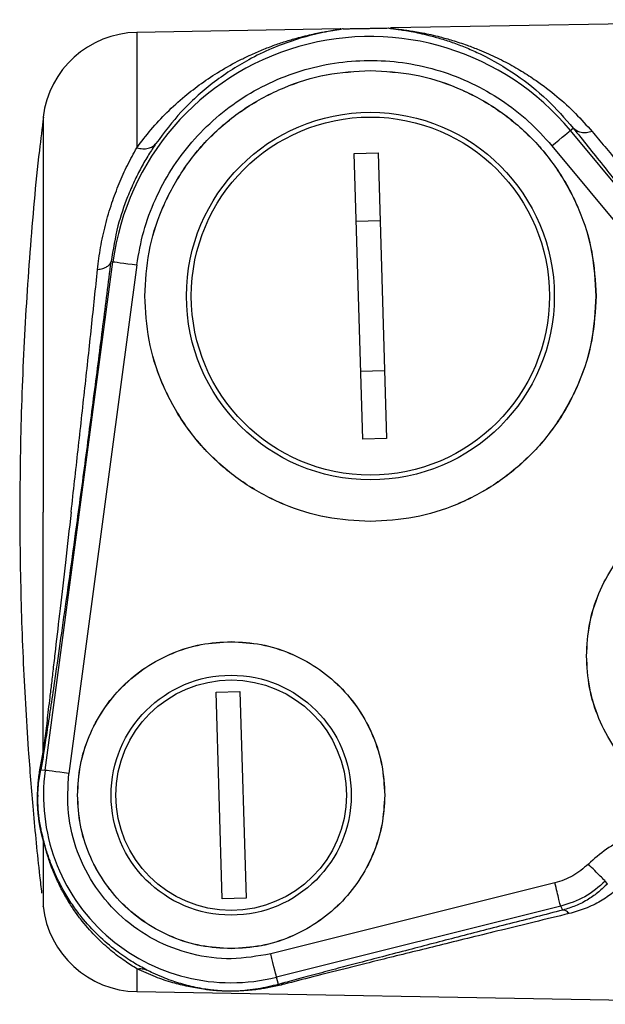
# Model space of a CAD drawing. Header units: millimetres. Extents: x 444 to 4809, y 21 to 3164.
# Tile 17 of 52: x 1347 to 1408, y 2115 to 2218. Entities that reach past the tile are written whole.
import ezdxf

# ---------------------------------------------------------------- set-up
doc = ezdxf.new("R2010")
doc.units = ezdxf.units.MM

msp = doc.modelspace()

# ---------------------------------------------------------------- linework, layer by layer
at = {"color": 7, "linetype": 'Continuous', "lineweight": 25}
for p, q in [((1434.94, 2217.79), (1385.57, 2216.92)), ((1380.24, 2216.83), (1359.07, 2216.46)), ((1404.21, 2206.24), (1404.51, 2206.49)), ((1404.21, 2206.24), (1435.54, 2168.42)), ((1402.29, 2204.65), (1436.78, 2163)), ((1381.69, 2203.83), (1384.19, 2203.9)), ((1382.59, 2174.08), (1381.69, 2203.83)), ((1384.19, 2203.9), (1385.08, 2174.16)), ((1384.4, 2196.82), (1381.9, 2196.75)), ((1349.52, 2139.58), (1356.58, 2192.57)), ((1359.06, 2192.24), (1351.99, 2139.25)), ((1356.39, 2192.59), (1356.58, 2192.57)), ((1382.37, 2181.16), (1384.87, 2181.24)), ((1385.08, 2174.16), (1382.59, 2174.08)), ((1367.32, 2147.72), (1369.81, 2147.8)), ((1367.96, 2126.19), (1367.32, 2147.72)), ((1369.81, 2147.8), (1370.46, 2126.27)), ((1349.07, 2140.15), (1349.31, 2141.47)), ((1349.31, 2140.96), (1349.07, 2139.64)), ((1349.31, 2141.47), (1349.31, 2140.96)), ((1349.07, 2139.64), (1349.07, 2140.15)), ((1349.07, 2139.64), (1349.52, 2139.58)), ((1402.6, 2127.84), (1373.01, 2120.46)), ((1408.07, 2127.75), (1407.85, 2128.04)), ((1370.46, 2126.27), (1367.96, 2126.19)), ((1403.21, 2125.41), (1373.62, 2118.03)), ((1403.43, 2125.02), (1403.21, 2125.41)), ((1373.81, 2117.28), (1373.62, 2118.03)), ((1359.07, 2116.53), (1434.94, 2115.2))]:
    msp.add_line(p, q, dxfattribs=at)
at = {"color": 8, "linetype": 'Continuous', "lineweight": 25}
for p, q in [((1359.07, 2216.46), (1359.07, 2204.45)), ((1359.07, 2118.9), (1359.07, 2116.53))]:
    msp.add_line(p, q, dxfattribs=at)
at = {"color": 7, "linetype": 'Continuous', "lineweight": 25, "flags": 128}
for points in [[(1402.29, 2204.65), (1402.66, 2204.96), (1403.02, 2205.25), (1403.35, 2205.53), (1403.64, 2205.77), (1403.88, 2205.96), (1404.06, 2206.11), (1404.17, 2206.21), (1404.21, 2206.24)], [(1356.58, 2192.57), (1356.64, 2192.56), (1356.78, 2192.54), (1357.01, 2192.51), (1357.32, 2192.47), (1357.7, 2192.42), (1358.12, 2192.36), (1358.58, 2192.3), (1359.06, 2192.24)], [(1351.99, 2139.25), (1351.52, 2139.31), (1351.06, 2139.37), (1350.63, 2139.43), (1350.26, 2139.48), (1349.95, 2139.52), (1349.72, 2139.55), (1349.57, 2139.57), (1349.52, 2139.58)], [(1373.62, 2118.03), (1373.6, 2118.08), (1373.57, 2118.23), (1373.51, 2118.45), (1373.44, 2118.76), (1373.35, 2119.12), (1373.24, 2119.54), (1373.13, 2119.99), (1373.01, 2120.46)]]:
    msp.add_lwpolyline(points, dxfattribs=at)
at = {"color": 7, "linetype": 'Continuous', "lineweight": 25}
for centre, radius in [((1383.39, 2188.99), 19.15), ((1383.39, 2188.99), 18.65), ((1368.89, 2136.99), 12.5), ((1368.89, 2136.99), 12)]:
    msp.add_circle(centre, radius, dxfattribs=at)
for centre, radius, start, end in [((1359.25, 2206.46), 10, 91, 173.2466), ((1383.39, 2188.99), 27.04, 39.6338, 172.405), ((1368.89, 2136.99), 19.54, 172.405, 284.0056), ((1359.25, 2126.52), 10, 186.2372, 269)]:
    msp.add_arc(centre, radius, start, end, dxfattribs=at)
for points, knots in [([(1380.55, 2216.84), (1380.51, 2216.82), (1380.43, 2216.8), (1379.61, 2216.67), (1377.87, 2216.35), (1375.5, 2215.7), (1373.1, 2214.81), (1370.19, 2213.41), (1366.99, 2211.31), (1363.71, 2208.4), (1361.92, 2206.03), (1361.06, 2204.89)], [0, 0, 0, 0, 0.031161, 0.062637, 0.170859, 0.280148, 0.38844, 0.49921, 0.681077, 0.847891, 1, 1, 1, 1]), ([(1380.55, 2216.84), (1380.66, 2216.84), (1380.89, 2216.84), (1381.31, 2216.85), (1381.74, 2216.86), (1382.19, 2216.86), (1382.49, 2216.87), (1382.71, 2216.87), (1382.89, 2216.88), (1383.07, 2216.88), (1383.24, 2216.88), (1383.4, 2216.89), (1383.75, 2216.89), (1384.12, 2216.9), (1384.55, 2216.91), (1384.92, 2216.91), (1385.15, 2216.92), (1385.26, 2216.92)], [0, 0, 0, 0, 0.128524, 0.256437, 0.380862, 0.440723, 0.470425, 0.48515, 0.4998, 0.513002, 0.527283, 0.543633, 0.562722, 0.655166, 0.750071, 0.875047, 1, 1, 1, 1]), ([(1385.26, 2216.92), (1385.39, 2216.9), (1385.58, 2216.86), (1386.3, 2216.77), (1386.92, 2216.68), (1387.68, 2216.55), (1388.54, 2216.38), (1389.58, 2216.13), (1390.78, 2215.8), (1392.09, 2215.37), (1393.45, 2214.85), (1395.64, 2213.86), (1398.49, 2212.2), (1401.77, 2209.63), (1403.62, 2207.5), (1404.51, 2206.49)], [0, 0, 0, 0, 0.0623859, 0.0905226, 0.1248123, 0.1614577, 0.2030485, 0.2495974, 0.3093358, 0.3708568, 0.4341649, 0.4992669, 0.680607, 0.8474268, 1, 1, 1, 1]), ([(1385.56, 2216.92), (1385.53, 2216.92), (1385.46, 2216.92), (1385.47, 2216.9), (1385.63, 2216.88), (1385.72, 2216.87)], [0, 0, 0, 0, 0.267316, 0.532865, 1, 1, 1, 1]), ([(1359.07, 2204.45), (1359.55, 2205.08), (1360.55, 2206.39), (1362.22, 2208.17), (1363.98, 2209.77), (1365.83, 2211.2), (1367.75, 2212.47), (1369.46, 2213.42), (1370.95, 2214.14), (1372.15, 2214.66), (1373.41, 2215.15), (1374.67, 2215.57), (1375.8, 2215.9), (1376.8, 2216.15), (1377.6, 2216.33), (1378.27, 2216.47), (1378.9, 2216.58), (1379.52, 2216.68), (1379.97, 2216.75), (1380.22, 2216.79), (1380.37, 2216.82), (1380.3, 2216.83), (1380.24, 2216.83)], [0, 0, 0, 0, 0.079102, 0.162425, 0.250082, 0.327985, 0.411624, 0.501042, 0.544788, 0.596156, 0.649776, 0.700064, 0.750537, 0.789314, 0.823014, 0.851641, 0.875201, 0.906995, 0.939007, 0.954604, 0.96874, 1, 1, 1, 1]), ([(1359.06, 2192.24), (1359.27, 2193.4), (1359.68, 2195.74), (1360.93, 2199.09), (1362.61, 2202.22), (1364.74, 2205.08), (1367.26, 2207.61), (1370.11, 2209.74), (1373.25, 2211.44), (1376.59, 2212.67), (1380.08, 2213.4), (1383.64, 2213.62), (1387.19, 2213.33), (1390.66, 2212.52), (1393.98, 2211.23), (1397.07, 2209.46), (1399.91, 2207.29), (1401.5, 2205.53), (1402.29, 2204.65)], [0, 0, 0, 0, 0.0624998, 0.1249998, 0.1874997, 0.2499992, 0.3124998, 0.3750003, 0.4375, 0.4999997, 0.5624994, 0.6249996, 0.6874996, 0.7499998, 0.8124999, 0.875, 0.9375002, 1, 1, 1, 1]), ([(1359.89, 2188.99), (1359.98, 2190.53), (1360.15, 2193.61), (1361.55, 2198.04), (1363.72, 2202.13), (1366.66, 2205.72), (1370.25, 2208.66), (1374.34, 2210.83), (1378.77, 2212.23), (1381.85, 2212.41), (1383.39, 2212.49)], [0, 0, 0, 0, 0.125, 0.249999, 0.374999, 0.499999, 0.625, 0.75, 0.874999, 1, 1, 1, 1]), ([(1359.9, 2188.99), (1359.98, 2190.53), (1360.16, 2193.61), (1361.56, 2198.04), (1363.73, 2202.13), (1366.67, 2205.71), (1370.25, 2208.65), (1374.34, 2210.83), (1378.78, 2212.22), (1381.85, 2212.4), (1383.39, 2212.48)], [0, 0, 0, 0, 0.124999, 0.249999, 0.374999, 0.499999, 0.624999, 0.749999, 0.874999, 1, 1, 1, 1]), ([(1383.39, 2212.49), (1384.93, 2212.41), (1388, 2212.23), (1392.44, 2210.83), (1396.53, 2208.66), (1400.11, 2205.72), (1403.06, 2202.13), (1405.23, 2198.04), (1406.63, 2193.61), (1406.8, 2190.53), (1406.89, 2188.99)], [0, 0, 0, 0, 0.125, 0.249999, 0.374999, 0.5, 0.625001, 0.750001, 0.875, 1, 1, 1, 1]), ([(1383.39, 2212.48), (1384.93, 2212.4), (1388, 2212.22), (1392.44, 2210.83), (1396.52, 2208.65), (1400.11, 2205.71), (1403.05, 2202.13), (1405.22, 2198.04), (1406.62, 2193.61), (1406.79, 2190.53), (1406.88, 2188.99)], [0, 0, 0, 0, 0.1249992, 0.2499998, 0.3749999, 0.5, 0.6250001, 0.7500002, 0.8750008, 1, 1, 1, 1]), ([(1349.35, 2207.63), (1349.2, 2206.48), (1348.61, 2201.8), (1347.9, 2193.56), (1347.21, 2182.89), (1346.88, 2172.08), (1346.87, 2161.54), (1347.17, 2151.4), (1347.66, 2142.82), (1348.27, 2135.25), (1348.74, 2130.26), (1349.09, 2127.38), (1349.16, 2126.77)], [0, 0, 0, 0, 0.043222, 0.174319, 0.306092, 0.439082, 0.574512, 0.696306, 0.814597, 0.89249, 0.977417, 1, 1, 1, 1]), ([(1404.51, 2206.49), (1405.52, 2205.22), (1407.56, 2202.67), (1410.99, 2198.43), (1414.64, 2193.93), (1418.89, 2188.72), (1423.78, 2182.74), (1429.27, 2176.06), (1433.02, 2171.51), (1434.89, 2169.25)], [0, 0, 0, 0, 0.124829, 0.250203, 0.374502, 0.501248, 0.666372, 0.833775, 1, 1, 1, 1]), ([(1406.48, 2206.13), (1406.28, 2206.08), (1405.89, 2205.98), (1405.33, 2206.01), (1404.85, 2206.17), (1404.62, 2206.38), (1404.51, 2206.49)], [0, 0, 0, 0, 0.249054, 0.499997, 0.750944, 1, 1, 1, 1]), ([(1406.48, 2206.13), (1406.91, 2205.61), (1407.8, 2204.56), (1409.23, 2202.86), (1410.76, 2201.05), (1412.41, 2199.11), (1414.17, 2197.04), (1416.03, 2194.85), (1418.01, 2192.53), (1420.43, 2189.7), (1423.44, 2186.2), (1427.16, 2181.88), (1431.34, 2177.02), (1434.32, 2173.57), (1435.88, 2171.77)], [0, 0, 0, 0, 0.0556956, 0.1133155, 0.1728974, 0.2344735, 0.2980757, 0.363731, 0.4314658, 0.5013036, 0.6072466, 0.7256362, 0.8565358, 1, 1, 1, 1]), ([(1361.06, 2204.89), (1360.81, 2204.51), (1360.28, 2203.72), (1359.52, 2202.4), (1358.78, 2200.94), (1357.92, 2198.94), (1356.98, 2196.19), (1356.59, 2193.84), (1356.39, 2192.59)], [0, 0, 0, 0, 0.118921, 0.241761, 0.368769, 0.50017, 0.733999, 1, 1, 1, 1]), ([(1359.07, 2204.45), (1359.28, 2204.4), (1359.69, 2204.31), (1360.26, 2204.37), (1360.74, 2204.55), (1360.96, 2204.78), (1361.06, 2204.89)], [0, 0, 0, 0, 0.248979, 0.499987, 0.750986, 1, 1, 1, 1]), ([(1354.98, 2191.76), (1355.07, 2192.53), (1355.27, 2194.09), (1355.78, 2196.42), (1356.43, 2198.65), (1357.22, 2200.74), (1358.09, 2202.68), (1358.74, 2203.85), (1359.07, 2204.45)], [0, 0, 0, 0, 0.160388, 0.32798, 0.503509, 0.665246, 0.827674, 1, 1, 1, 1]), ([(1349.31, 2140.96), (1349.35, 2141.2), (1349.44, 2141.69), (1349.6, 2142.7), (1349.77, 2143.82), (1350.02, 2145.44), (1350.36, 2147.71), (1350.84, 2151), (1351.4, 2154.94), (1352.04, 2159.49), (1352.8, 2165.02), (1353.68, 2171.51), (1354.64, 2178.82), (1355.56, 2185.97), (1356.11, 2190.39), (1356.39, 2192.59)], [0, 0, 0, 0, 0.0312534, 0.062357, 0.0925719, 0.1244653, 0.1854406, 0.2487552, 0.3314532, 0.4150481, 0.4987633, 0.6238675, 0.7491498, 0.874705, 1, 1, 1, 1]), ([(1354.98, 2191.76), (1355.17, 2191.79), (1355.55, 2191.86), (1355.98, 2192.05), (1356.29, 2192.3), (1356.36, 2192.49), (1356.39, 2192.59)], [0, 0, 0, 0, 0.249062, 0.500011, 0.750943, 1, 1, 1, 1]), ([(1352.23, 2166.49), (1352.47, 2168.65), (1352.96, 2172.97), (1353.67, 2179.47), (1354.36, 2185.83), (1354.77, 2189.78), (1354.98, 2191.76)], [0, 0, 0, 0, 0.2472897, 0.4967334, 0.7477928, 1, 1, 1, 1]), ([(1383.39, 2165.49), (1381.85, 2165.58), (1378.77, 2165.76), (1374.34, 2167.15), (1370.25, 2169.32), (1366.66, 2172.27), (1363.72, 2175.85), (1361.55, 2179.94), (1360.15, 2184.38), (1359.98, 2187.46), (1359.89, 2188.99)], [0, 0, 0, 0, 0.125001, 0.250001, 0.375, 0.5, 0.625, 0.749999, 0.874999, 1, 1, 1, 1]), ([(1383.39, 2165.5), (1381.85, 2165.59), (1378.78, 2165.76), (1374.34, 2167.16), (1370.25, 2169.33), (1366.67, 2172.28), (1363.73, 2175.86), (1361.56, 2179.95), (1360.16, 2184.38), (1359.98, 2187.46), (1359.9, 2188.99)], [0, 0, 0, 0, 0.125, 0.250001, 0.375, 0.5, 0.625, 0.749999, 0.875, 1, 1, 1, 1]), ([(1406.88, 2188.99), (1406.79, 2187.46), (1406.62, 2184.38), (1405.22, 2179.95), (1403.05, 2175.86), (1400.11, 2172.28), (1396.52, 2169.33), (1392.44, 2167.16), (1388, 2165.76), (1384.93, 2165.59), (1383.39, 2165.5)], [0, 0, 0, 0, 0.125001, 0.250001, 0.375001, 0.500001, 0.625001, 0.750001, 0.875001, 1, 1, 1, 1]), ([(1406.89, 2188.99), (1406.8, 2187.46), (1406.63, 2184.38), (1405.23, 2179.94), (1403.06, 2175.85), (1400.11, 2172.27), (1396.53, 2169.32), (1392.44, 2167.15), (1388, 2165.76), (1384.93, 2165.58), (1383.39, 2165.49)], [0, 0, 0, 0, 0.1250013, 0.2500006, 0.3750004, 0.5000012, 0.6250009, 0.7500007, 0.8750003, 1, 1, 1, 1]), ([(1405.89, 2151.49), (1405.95, 2152.61), (1406.08, 2154.83), (1407.09, 2158.04), (1408.66, 2161), (1410.79, 2163.59), (1413.38, 2165.72), (1416.34, 2167.29), (1419.55, 2168.3), (1421.78, 2168.43), (1422.89, 2168.49)], [0, 0, 0, 0, 0.125, 0.25, 0.375001, 0.500001, 0.625001, 0.75, 0.875, 1, 1, 1, 1]), ([(1405.9, 2151.49), (1405.96, 2152.61), (1406.09, 2154.83), (1407.1, 2158.04), (1408.67, 2160.99), (1410.8, 2163.58), (1413.39, 2165.71), (1416.34, 2167.28), (1419.55, 2168.29), (1421.78, 2168.42), (1422.89, 2168.48)], [0, 0, 0, 0, 0.1250008, 0.25, 0.3749992, 0.4999998, 0.6250005, 0.7500002, 0.8750004, 1, 1, 1, 1]), ([(1349.31, 2141.47), (1349.31, 2143.31), (1349.31, 2147), (1349.31, 2153.23), (1349.31, 2159.77), (1349.31, 2164.25), (1349.31, 2166.49)], [0, 0, 0, 0, 0.25, 0.499999, 0.749999, 1, 1, 1, 1]), ([(1352.23, 2166.49), (1352.03, 2164.73), (1351.64, 2161.31), (1351.09, 2156.51), (1350.67, 2152.91), (1350.38, 2150.36), (1350.18, 2148.7), (1350.01, 2147.22), (1349.85, 2145.93), (1349.67, 2144.38), (1349.48, 2142.78), (1349.36, 2141.86), (1349.31, 2141.47)], [0, 0, 0, 0, 0.178779, 0.347214, 0.503991, 0.576366, 0.643415, 0.70523, 0.761909, 0.813554, 0.921262, 1, 1, 1, 1]), ([(1352.89, 2136.99), (1352.95, 2138.04), (1353.07, 2140.13), (1354.02, 2143.16), (1355.5, 2145.94), (1357.5, 2148.38), (1359.94, 2150.38), (1362.73, 2151.86), (1365.75, 2152.81), (1367.84, 2152.93), (1368.89, 2152.99)], [0, 0, 0, 0, 0.125002, 0.25, 0.375, 0.5, 0.625, 0.749999, 0.875, 1, 1, 1, 1]), ([(1352.9, 2136.99), (1352.96, 2138.04), (1353.08, 2140.13), (1354.03, 2143.15), (1355.5, 2145.93), (1357.51, 2148.37), (1359.95, 2150.38), (1362.73, 2151.85), (1365.75, 2152.81), (1367.84, 2152.92), (1368.89, 2152.98)], [0, 0, 0, 0, 0.125001, 0.25, 0.375001, 0.5, 0.625002, 0.75, 0.874999, 1, 1, 1, 1]), ([(1368.89, 2152.99), (1369.94, 2152.93), (1372.03, 2152.81), (1375.05, 2151.86), (1377.83, 2150.38), (1380.27, 2148.38), (1382.28, 2145.94), (1383.76, 2143.16), (1384.71, 2140.13), (1384.83, 2138.04), (1384.89, 2136.99)], [0, 0, 0, 0, 0.125, 0.250001, 0.375, 0.5, 0.625, 0.75, 0.874998, 1, 1, 1, 1]), ([(1368.89, 2152.98), (1369.93, 2152.92), (1372.03, 2152.81), (1375.05, 2151.85), (1377.83, 2150.38), (1380.27, 2148.37), (1382.27, 2145.93), (1383.75, 2143.15), (1384.7, 2140.13), (1384.82, 2138.04), (1384.88, 2136.99)], [0, 0, 0, 0, 0.125001, 0.25, 0.374998, 0.5, 0.624999, 0.75, 0.874999, 1, 1, 1, 1]), ([(1422.89, 2134.49), (1421.78, 2134.56), (1419.55, 2134.68), (1416.34, 2135.69), (1413.38, 2137.26), (1410.79, 2139.4), (1408.66, 2141.99), (1407.09, 2144.95), (1406.08, 2148.16), (1405.95, 2150.38), (1405.89, 2151.49)], [0, 0, 0, 0, 0.125, 0.25, 0.374999, 0.499999, 0.624999, 0.75, 0.875, 1, 1, 1, 1]), ([(1422.89, 2134.5), (1421.78, 2134.57), (1419.55, 2134.69), (1416.34, 2135.7), (1413.39, 2137.27), (1410.8, 2139.4), (1408.67, 2141.99), (1407.1, 2144.95), (1406.09, 2148.16), (1405.96, 2150.38), (1405.9, 2151.49)], [0, 0, 0, 0, 0.125, 0.25, 0.375, 0.5, 0.625001, 0.75, 0.874999, 1, 1, 1, 1]), ([(1349.31, 2132.3), (1349.27, 2132.47), (1349.18, 2132.82), (1349.04, 2133.42), (1348.93, 2134.01), (1348.86, 2134.56), (1348.82, 2134.88), (1348.79, 2135.14), (1348.77, 2135.41), (1348.75, 2135.65), (1348.74, 2135.88), (1348.73, 2136.21), (1348.73, 2136.49), (1348.73, 2136.74), (1348.73, 2136.85), (1348.73, 2136.93), (1348.73, 2137), (1348.73, 2137.11), (1348.74, 2137.3), (1348.75, 2137.56), (1348.77, 2137.87), (1348.8, 2138.29), (1348.86, 2138.82), (1348.95, 2139.48), (1349.03, 2139.92), (1349.07, 2140.15)], [0, 0, 0, 0, 0.083291, 0.167109, 0.249767, 0.282049, 0.29732, 0.31247, 0.328072, 0.343949, 0.358191, 0.375273, 0.422764, 0.438786, 0.458369, 0.459693, 0.470345, 0.483048, 0.50028, 0.545793, 0.590136, 0.639409, 0.741752, 0.860987, 1, 1, 1, 1]), ([(1348.75, 2136.99), (1348.77, 2137.34), (1348.81, 2138.02), (1348.92, 2138.85), (1349.02, 2139.36), (1349.07, 2139.64)], [0, 0, 0, 0, 0.330585, 0.646473, 1, 1, 1, 1]), ([(1373.01, 2120.46), (1371.65, 2120.22), (1368.92, 2119.74), (1364.75, 2120.3), (1360.85, 2121.77), (1357.42, 2124.16), (1354.66, 2127.3), (1352.76, 2131.02), (1351.74, 2135.09), (1351.91, 2137.86), (1351.99, 2139.25)], [0, 0, 0, 0, 0.125, 0.25, 0.375001, 0.499999, 0.625, 0.75, 0.875, 1, 1, 1, 1]), ([(1348.75, 2136.99), (1348.74, 2136.85), (1348.74, 2136.56), (1348.74, 2136.1), (1348.76, 2135.65), (1348.78, 2135.34), (1348.8, 2135.1), (1348.83, 2134.86), (1348.86, 2134.57), (1348.93, 2134.1), (1349.03, 2133.59), (1349.15, 2133.07), (1349.23, 2132.76), (1349.27, 2132.6)], [0, 0, 0, 0, 0.126013, 0.250984, 0.313527, 0.342609, 0.37219, 0.402415, 0.433215, 0.495777, 0.659129, 0.823754, 1, 1, 1, 1]), ([(1368.89, 2120.99), (1367.84, 2121.05), (1365.75, 2121.17), (1362.73, 2122.12), (1359.94, 2123.6), (1357.5, 2125.61), (1355.5, 2128.05), (1354.02, 2130.83), (1353.07, 2133.85), (1352.95, 2135.95), (1352.89, 2136.99)], [0, 0, 0, 0, 0.125, 0.25, 0.375, 0.500002, 0.625002, 0.750002, 0.875001, 1, 1, 1, 1]), ([(1368.89, 2121), (1367.84, 2121.06), (1365.75, 2121.18), (1362.73, 2122.13), (1359.95, 2123.61), (1357.51, 2125.61), (1355.5, 2128.05), (1354.03, 2130.83), (1353.08, 2133.85), (1352.96, 2135.95), (1352.9, 2136.99)], [0, 0, 0, 0, 0.125001, 0.2500013, 0.3749994, 0.4999999, 0.6250005, 0.7500018, 0.8750013, 1, 1, 1, 1]), ([(1384.88, 2136.99), (1384.82, 2135.95), (1384.7, 2133.85), (1383.75, 2130.83), (1382.27, 2128.05), (1380.27, 2125.61), (1377.83, 2123.61), (1375.05, 2122.13), (1372.03, 2121.18), (1369.93, 2121.06), (1368.89, 2121)], [0, 0, 0, 0, 0.124999, 0.249998, 0.375, 0.5, 0.625001, 0.749999, 0.874999, 1, 1, 1, 1]), ([(1384.89, 2136.99), (1384.83, 2135.95), (1384.71, 2133.85), (1383.76, 2130.83), (1382.28, 2128.05), (1380.27, 2125.61), (1377.83, 2123.6), (1375.05, 2122.12), (1372.03, 2121.17), (1369.94, 2121.05), (1368.89, 2120.99)], [0, 0, 0, 0, 0.1249995, 0.2499984, 0.3749985, 0.4999983, 0.6249997, 0.7499998, 0.8750003, 1, 1, 1, 1]), ([(1414.89, 2133.45), (1414.07, 2133.4), (1412.44, 2133.31), (1410.1, 2132.57), (1407.91, 2131.44), (1406.69, 2130.35), (1406.09, 2129.81)], [0, 0, 0, 0, 0.25, 0.499999, 0.749998, 1, 1, 1, 1]), ([(1360.11, 2118.77), (1359.65, 2119.02), (1358.72, 2119.52), (1357.07, 2120.63), (1355.3, 2122.09), (1353.75, 2123.71), (1352.57, 2125.25), (1351.7, 2126.57), (1350.96, 2127.93), (1350.34, 2129.28), (1349.92, 2130.4), (1349.64, 2131.26), (1349.47, 2131.86), (1349.34, 2132.33), (1349.29, 2132.52), (1349.27, 2132.6)], [0, 0, 0, 0, 0.1257, 0.24941, 0.385005, 0.520001, 0.594973, 0.670771, 0.744328, 0.810541, 0.873657, 0.907699, 0.938114, 0.971004, 1, 1, 1, 1]), ([(1349.31, 2132.3), (1349.31, 2132.35), (1349.3, 2132.45), (1349.28, 2132.55), (1349.27, 2132.6)], [0, 0, 0, 0, 0.499962, 1, 1, 1, 1]), ([(1359.07, 2118.9), (1358.66, 2119.15), (1357.83, 2119.68), (1356.4, 2120.75), (1354.88, 2122.12), (1353.63, 2123.52), (1352.67, 2124.8), (1351.98, 2125.84), (1351.36, 2126.92), (1350.82, 2127.99), (1350.41, 2128.93), (1350.1, 2129.74), (1349.86, 2130.45), (1349.67, 2131.06), (1349.5, 2131.62), (1349.38, 2132.08), (1349.34, 2132.23), (1349.31, 2132.3)], [0, 0, 0, 0, 0.12228, 0.250244, 0.370952, 0.501874, 0.565355, 0.62826, 0.696423, 0.754657, 0.805068, 0.846713, 0.879942, 0.912727, 0.940719, 0.970988, 1, 1, 1, 1]), ([(1406.09, 2129.81), (1405.57, 2129.36), (1404.54, 2128.47), (1403.25, 2128.05), (1402.6, 2127.84)], [0, 0, 0, 0, 0.499969, 1, 1, 1, 1]), ([(1407.85, 2128.04), (1407.82, 2128.07), (1407.76, 2128.13), (1407.35, 2128.54), (1406.77, 2129.12), (1406.31, 2129.58), (1406.09, 2129.81)], [0, 0, 0, 0, 0.2500051, 0.5000038, 0.7500046, 1, 1, 1, 1]), ([(1403.21, 2125.41), (1403.2, 2125.45), (1403.17, 2125.53), (1403.03, 2126.1), (1402.84, 2126.89), (1402.68, 2127.52), (1402.6, 2127.84)], [0, 0, 0, 0, 0.250003, 0.499998, 0.749995, 1, 1, 1, 1]), ([(1407.85, 2128.04), (1407.17, 2127.44), (1405.8, 2126.25), (1404.07, 2125.69), (1403.21, 2125.41)], [0, 0, 0, 0, 0.500014, 1, 1, 1, 1]), ([(1408.07, 2127.75), (1407.78, 2127.47), (1407.19, 2126.9), (1406.1, 2126.12), (1404.88, 2125.46), (1403.88, 2125.16), (1403.43, 2125.02)], [0, 0, 0, 0, 0.249265, 0.499257, 0.772756, 1, 1, 1, 1]), ([(1409.89, 2127.89), (1409.49, 2127.53), (1408.73, 2126.83), (1407.35, 2125.92), (1405.84, 2125.16), (1404.65, 2124.82), (1404.08, 2124.65)], [0, 0, 0, 0, 0.257489, 0.499454, 0.76097, 1, 1, 1, 1]), ([(1403.43, 2125.02), (1401.57, 2124.54), (1397.87, 2123.59), (1392.51, 2122.21), (1388.11, 2121.07), (1384.72, 2120.18), (1382.27, 2119.54), (1379.95, 2118.93), (1377.74, 2118.34), (1375.62, 2117.77), (1374.4, 2117.44), (1373.81, 2117.28)], [0, 0, 0, 0, 0.16933, 0.33692, 0.499803, 0.589872, 0.672474, 0.749766, 0.834022, 0.918361, 1, 1, 1, 1]), ([(1404.08, 2124.65), (1402.87, 2124.36), (1400.51, 2123.78), (1397.11, 2122.95), (1393.92, 2122.17), (1390.93, 2121.43), (1388.11, 2120.74), (1385.46, 2120.08), (1383, 2119.47), (1380.29, 2118.79), (1377.31, 2118.04), (1375.4, 2117.55), (1374.45, 2117.3)], [0, 0, 0, 0, 0.110541, 0.215739, 0.315646, 0.410333, 0.499876, 0.589154, 0.672428, 0.749851, 0.875032, 1, 1, 1, 1]), ([(1404.08, 2124.65), (1403.96, 2124.77), (1403.73, 2125.01), (1403.53, 2125.02), (1403.43, 2125.02)], [0, 0, 0, 0, 0.500178, 1, 1, 1, 1]), ([(1359.07, 2118.9), (1359.25, 2118.92), (1359.62, 2118.95), (1359.95, 2118.83), (1360.11, 2118.77)], [0, 0, 0, 0, 0.500014, 1, 1, 1, 1]), ([(1374.45, 2117.3), (1374.21, 2117.24), (1373.74, 2117.12), (1373.04, 2116.98), (1372.41, 2116.86), (1371.77, 2116.76), (1371.06, 2116.68), (1370.23, 2116.6), (1369.4, 2116.56), (1368.76, 2116.56), (1368.43, 2116.57), (1367.97, 2116.58), (1367.06, 2116.63), (1365.82, 2116.78), (1364.35, 2117.05), (1362.71, 2117.46), (1360.93, 2118.05), (1359.71, 2118.61), (1359.07, 2118.9)], [0, 0, 0, 0, 0.053582, 0.102954, 0.148132, 0.184803, 0.232872, 0.283514, 0.336423, 0.357554, 0.368001, 0.378574, 0.417101, 0.494364, 0.599453, 0.712307, 0.848262, 1, 1, 1, 1]), ([(1373.81, 2117.28), (1373.45, 2117.19), (1372.77, 2117.01), (1371.71, 2116.81), (1370.68, 2116.67), (1369.78, 2116.59), (1369.05, 2116.57), (1368.6, 2116.57), (1368.14, 2116.58), (1367.61, 2116.61), (1367.08, 2116.66), (1366.59, 2116.72), (1365.95, 2116.81), (1365.18, 2116.96), (1364.3, 2117.17), (1363.45, 2117.41), (1362.61, 2117.68), (1361.71, 2118.03), (1360.87, 2118.39), (1360.33, 2118.66), (1360.11, 2118.77)], [0, 0, 0, 0, 0.087909, 0.17002, 0.251071, 0.312799, 0.342985, 0.35796, 0.372924, 0.402826, 0.434077, 0.462767, 0.496274, 0.566516, 0.637119, 0.707369, 0.776667, 0.851547, 0.941304, 1, 1, 1, 1]), ([(1374.45, 2117.3), (1374.34, 2117.31), (1374.12, 2117.34), (1373.91, 2117.3), (1373.81, 2117.28)], [0, 0, 0, 0, 0.500022, 1, 1, 1, 1])]:
    msp.add_open_spline(points, degree=3, knots=knots, dxfattribs=at)
at = {"color": 8, "linetype": 'Continuous', "lineweight": 25}
for points, knots in [([(1385.72, 2216.87), (1385.87, 2216.85), (1386.18, 2216.81), (1386.79, 2216.74), (1387.42, 2216.65), (1388.05, 2216.55), (1388.82, 2216.41), (1389.7, 2216.23), (1390.75, 2215.97), (1392, 2215.62), (1393.37, 2215.17), (1394.62, 2214.69), (1395.97, 2214.12), (1397.45, 2213.4), (1399.11, 2212.46), (1400.9, 2211.3), (1402.79, 2209.85), (1404.74, 2208.09), (1405.91, 2206.77), (1406.48, 2206.13)], [0, 0, 0, 0, 0.031044, 0.06956, 0.093853, 0.123692, 0.159092, 0.200062, 0.24242, 0.300246, 0.368131, 0.424562, 0.467781, 0.550035, 0.626871, 0.698298, 0.804871, 0.905406, 1, 1, 1, 1]), ([(1349.31, 2207.64), (1349.31, 2207.64), (1349.31, 2207.64), (1349.31, 2207.4), (1349.31, 2206.35), (1349.31, 2204.61), (1349.31, 2202.23), (1349.31, 2199.23), (1349.31, 2195.67), (1349.31, 2191.61), (1349.31, 2187.12), (1349.31, 2182.28), (1349.31, 2177.17), (1349.31, 2171.88), (1349.31, 2168.29), (1349.31, 2166.49)], [0, 0, 0, 0, 0.000004, 0.083337, 0.16667, 0.250003, 0.333336, 0.416669, 0.500002, 0.583335, 0.666668, 0.75, 0.833334, 0.916667, 1, 1, 1, 1]), ([(1349.31, 2132.3), (1349.31, 2131.33), (1349.31, 2129.39), (1349.31, 2127.31), (1349.31, 2125.95), (1349.31, 2125.33), (1349.31, 2125.41), (1349.31, 2125.44)], [0, 0, 0, 0, 0.228941, 0.457884, 0.686827, 0.91577, 1, 1, 1, 1])]:
    msp.add_open_spline(points, degree=3, knots=knots, dxfattribs=at)

doc.saveas('drawing.dxf')
